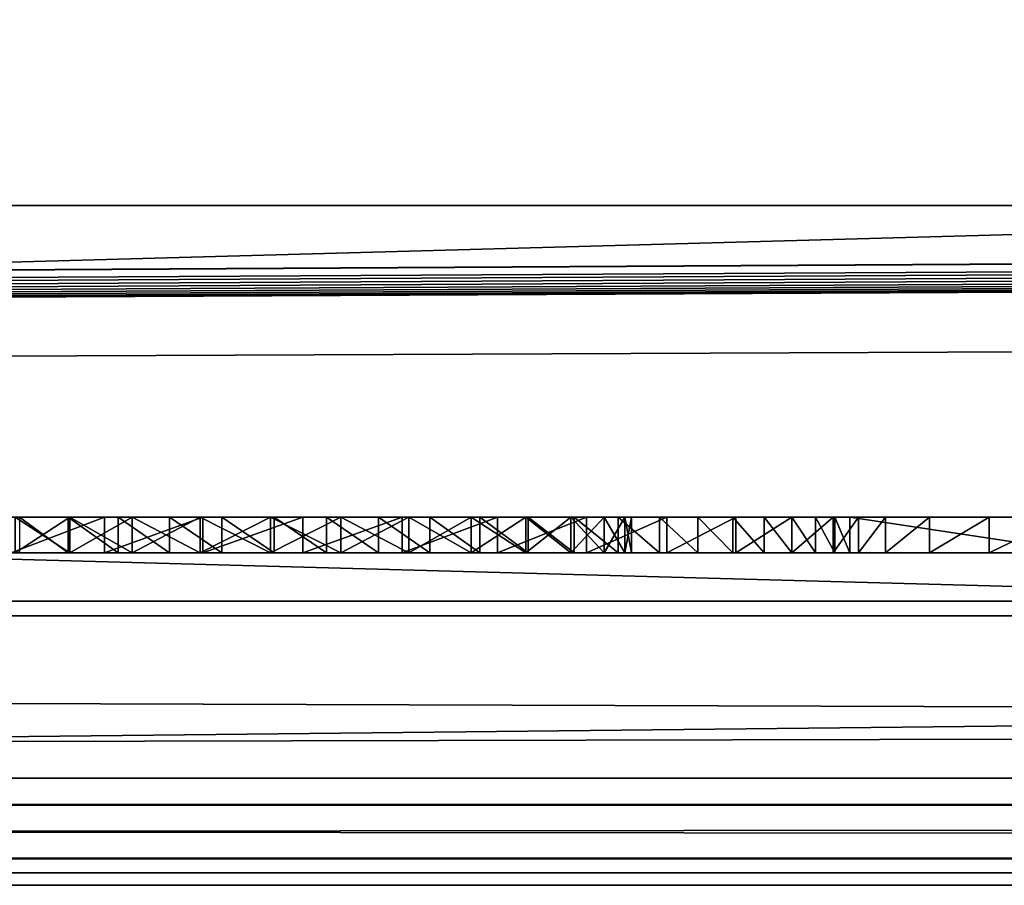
# Model space of a CAD drawing. Header units: inches. Extents: x -17.4 to 17.4, y 0 to 14.
# Tile 13 of 22: x 0.205 to 0.48, y -0.03 to 0.212. Entities that reach past the tile are written whole.
import ezdxf

# ---------------------------------------------------------------- set-up
doc = ezdxf.new("R2010")
doc.units = ezdxf.units.IN
doc.header["$LTSCALE"] = 65.185185
doc.header["$MEASUREMENT"] = 0
for name, color, linetype in [('10', 7, 'CONTINUOUS'), ('11', 7, 'CONTINUOUS'), ('118', 7, 'CONTINUOUS'), ('119', 7, 'CONTINUOUS'), ('121', 7, 'CONTINUOUS'), ('143', 7, 'CONTINUOUS'), ('149', 7, 'CONTINUOUS'), ('150', 7, 'CONTINUOUS'), ('158', 7, 'CONTINUOUS'), ('159', 7, 'CONTINUOUS'), ('160', 7, 'CONTINUOUS'), ('17', 7, 'CONTINUOUS'), ('171', 7, 'CONTINUOUS'), ('18', 7, 'CONTINUOUS'), ('19', 7, 'CONTINUOUS'), ('22', 7, 'CONTINUOUS'), ('23', 7, 'CONTINUOUS'), ('6', 7, 'CONTINUOUS'), ('7', 7, 'CONTINUOUS'), ('8', 7, 'CONTINUOUS'), ('9', 7, 'CONTINUOUS')]:
    doc.layers.add(name, color=color, linetype=linetype)

msp = doc.modelspace()

# ---------------------------------------------------------------- linework, layer by layer
at = {"layer": '10', "color": 7, "linetype": 'Continuous'}
for points in [[(-17.226, 0, -0.5), (17.226, 0, -0.5), (-17.226, -0.015, -0.5), (-17.226, 0, -0.5)], [(17.226, 0, -0.5), (-17.226, -0.03, -0.5), (-17.226, -0.015, -0.5), (17.226, 0, -0.5)], [(-17.226, -0.03, -0.5), (17.226, 0, -0.5), (17.226, -0.015, -0.5), (-17.226, -0.03, -0.5)], [(17.226, -0.03, -0.5), (-17.226, -0.03, -0.5), (17.226, -0.015, -0.5), (17.226, -0.03, -0.5)]]:
    msp.add_3dface(points, dxfattribs=at)
at = {"layer": '11', "color": 7, "linetype": 'Continuous'}
for points in [[(17.1635, 1.97, -0.03), (17.1635, 0, -0.03), (-17.1635, 0, -0.03), (17.1635, 1.97, -0.03)], [(17.1635, 1.97, -0.03), (-17.1635, 0, -0.03), (-17.1635, 1.97, -0.03), (17.1635, 1.97, -0.03)]]:
    msp.add_3dface(points, dxfattribs=at)
at = {"layer": '118', "color": 7, "linetype": 'Continuous'}
for points in [[(3.405, 0.04541, 19.00447), (3.405, -0.02655, 20.37759), (-3.405, -0.02655, 20.37759), (3.405, 0.04541, 19.00447)], [(-3.405, 0.04541, 19.00447), (3.405, 0.04541, 19.00447), (-3.405, -0.02655, 20.37759), (-3.405, 0.04541, 19.00447)]]:
    msp.add_3dface(points, dxfattribs=at)
at = {"layer": '119', "color": 7, "linetype": 'Continuous'}
for points in [[(-3.405, 0.23216, 19.01426), (3.405, 0.23216, 19.01426), (-3.405, 0.04541, 19.00447), (-3.405, 0.23216, 19.01426)], [(3.405, 0.23216, 19.01426), (3.405, 0.04541, 19.00447), (-3.405, 0.04541, 19.00447), (3.405, 0.23216, 19.01426)]]:
    msp.add_3dface(points, dxfattribs=at)
at = {"layer": '121', "color": 7, "linetype": 'Continuous'}
for points in [[(3.405, 0.16019, 20.38737), (-3.405, 0.16019, 20.38737), (3.405, -0.02655, 20.37759), (3.405, 0.16019, 20.38737)], [(3.405, -0.02655, 20.37759), (-3.405, 0.16019, 20.38737), (-3.405, -0.02655, 20.37759), (3.405, -0.02655, 20.37759)]]:
    msp.add_3dface(points, dxfattribs=at)
at = {"layer": '143', "color": 7, "linetype": 'Continuous'}
for points in [[(0.20244, 0.063, 0.33159), (0.22859, 0.063, 0.32158), (0.20359, 0.063, 0.41058), (0.20244, 0.063, 0.33159)], [(0.2189, 0.063, 0.56598), (0.20485, 0.063, 0.63355), (0.20359, 0.063, 0.55342), (0.2189, 0.063, 0.56598)], [(0.20359, 0.063, 0.41058), (0.22859, 0.063, 0.32158), (0.2189, 0.063, 0.39802), (0.20359, 0.063, 0.41058)], [(0.21843, 0.063, 0.63912), (0.20485, 0.063, 0.63355), (0.2189, 0.063, 0.56598), (0.21843, 0.063, 0.63912)], [(0.23245, 0.063, 0.64349), (0.21843, 0.063, 0.63912), (0.2189, 0.063, 0.56598), (0.23245, 0.063, 0.64349)], [(0.23636, 0.063, 0.57531), (0.23245, 0.063, 0.64349), (0.2189, 0.063, 0.56598), (0.23636, 0.063, 0.57531)], [(0.2189, 0.063, 0.39802), (0.22859, 0.063, 0.32158), (0.23636, 0.063, 0.38869), (0.2189, 0.063, 0.39802)], [(0.22859, 0.063, 0.32158), (0.25606, 0.063, 0.31608), (0.23636, 0.063, 0.38869), (0.22859, 0.063, 0.32158)], [(0.2468, 0.063, 0.6466), (0.23245, 0.063, 0.64349), (0.23636, 0.063, 0.57531), (0.2468, 0.063, 0.6466)], [(0.25531, 0.063, 0.58106), (0.2468, 0.063, 0.6466), (0.23636, 0.063, 0.57531), (0.25531, 0.063, 0.58106)], [(0.23636, 0.063, 0.38869), (0.25606, 0.063, 0.31608), (0.25531, 0.063, 0.38294), (0.23636, 0.063, 0.38869)], [(0.26137, 0.063, 0.64844), (0.2468, 0.063, 0.6466), (0.25531, 0.063, 0.58106), (0.26137, 0.063, 0.64844)], [(0.27501, 0.063, 0.583), (0.26137, 0.063, 0.64844), (0.25531, 0.063, 0.58106), (0.27501, 0.063, 0.583)], [(0.25531, 0.063, 0.38294), (0.25606, 0.063, 0.31608), (0.27501, 0.063, 0.381), (0.25531, 0.063, 0.38294)], [(0.25606, 0.063, 0.31608), (0.28406, 0.063, 0.31525), (0.27501, 0.063, 0.381), (0.25606, 0.063, 0.31608)], [(0.27604, 0.063, 0.649), (0.26137, 0.063, 0.64844), (0.27501, 0.063, 0.583), (0.27604, 0.063, 0.649)], [(0.29471, 0.063, 0.58106), (0.27604, 0.063, 0.649), (0.27501, 0.063, 0.583), (0.29471, 0.063, 0.58106)], [(0.27501, 0.063, 0.381), (0.28406, 0.063, 0.31525), (0.29471, 0.063, 0.38294), (0.27501, 0.063, 0.381)], [(0.29071, 0.063, 0.64826), (0.27604, 0.063, 0.649), (0.29471, 0.063, 0.58106), (0.29071, 0.063, 0.64826)], [(0.28406, 0.063, 0.31525), (0.3118, 0.063, 0.3191), (0.29471, 0.063, 0.38294), (0.28406, 0.063, 0.31525)], [(0.30525, 0.063, 0.64624), (0.29071, 0.063, 0.64826), (0.29471, 0.063, 0.58106), (0.30525, 0.063, 0.64624)], [(0.31366, 0.063, 0.57531), (0.30525, 0.063, 0.64624), (0.29471, 0.063, 0.58106), (0.31366, 0.063, 0.57531)], [(0.29471, 0.063, 0.38294), (0.3118, 0.063, 0.3191), (0.31366, 0.063, 0.38869), (0.29471, 0.063, 0.38294)], [(0.31956, 0.063, 0.64295), (0.30525, 0.063, 0.64624), (0.31366, 0.063, 0.57531), (0.31956, 0.063, 0.64295)], [(0.3118, 0.063, 0.3191), (0.33851, 0.063, 0.32754), (0.31366, 0.063, 0.38869), (0.3118, 0.063, 0.3191)], [(0.33112, 0.063, 0.56598), (0.31956, 0.063, 0.64295), (0.31366, 0.063, 0.57531), (0.33112, 0.063, 0.56598)], [(0.31366, 0.063, 0.38869), (0.33851, 0.063, 0.32754), (0.33112, 0.063, 0.39802), (0.31366, 0.063, 0.38869)], [(0.33352, 0.063, 0.63841), (0.31956, 0.063, 0.64295), (0.33112, 0.063, 0.56598), (0.33352, 0.063, 0.63841)], [(0.34643, 0.063, 0.55342), (0.33352, 0.063, 0.63841), (0.33112, 0.063, 0.56598), (0.34643, 0.063, 0.55342)], [(0.33112, 0.063, 0.39802), (0.33851, 0.063, 0.32754), (0.34643, 0.063, 0.41058), (0.33112, 0.063, 0.39802)], [(0.34704, 0.063, 0.63267), (0.33352, 0.063, 0.63841), (0.34643, 0.063, 0.55342), (0.34704, 0.063, 0.63267)], [(0.33851, 0.063, 0.32754), (0.36343, 0.063, 0.34033), (0.34643, 0.063, 0.41058), (0.33851, 0.063, 0.32754)], [(0.35899, 0.063, 0.53811), (0.34704, 0.063, 0.63267), (0.34643, 0.063, 0.55342), (0.35899, 0.063, 0.53811)], [(0.34643, 0.063, 0.41058), (0.36343, 0.063, 0.34033), (0.35899, 0.063, 0.42589), (0.34643, 0.063, 0.41058)], [(0.35999, 0.063, 0.62576), (0.34704, 0.063, 0.63267), (0.35899, 0.063, 0.53811), (0.35999, 0.063, 0.62576)], [(0.36832, 0.063, 0.52065), (0.35999, 0.063, 0.62576), (0.35899, 0.063, 0.53811), (0.36832, 0.063, 0.52065)], [(0.35899, 0.063, 0.42589), (0.36343, 0.063, 0.34033), (0.36832, 0.063, 0.44335), (0.35899, 0.063, 0.42589)], [(0.37229, 0.063, 0.61774), (0.35999, 0.063, 0.62576), (0.36832, 0.063, 0.52065), (0.37229, 0.063, 0.61774)], [(0.36343, 0.063, 0.34033), (0.38586, 0.063, 0.3571), (0.36832, 0.063, 0.44335), (0.36343, 0.063, 0.34033)], [(0.37407, 0.063, 0.5017), (0.37229, 0.063, 0.61774), (0.36832, 0.063, 0.52065), (0.37407, 0.063, 0.5017)], [(0.36832, 0.063, 0.44335), (0.38586, 0.063, 0.3571), (0.37407, 0.063, 0.4623), (0.36832, 0.063, 0.44335)], [(0.38384, 0.063, 0.60867), (0.37229, 0.063, 0.61774), (0.37601, 0.063, 0.482), (0.38384, 0.063, 0.60867)], [(0.37601, 0.063, 0.482), (0.37229, 0.063, 0.61774), (0.37407, 0.063, 0.5017), (0.37601, 0.063, 0.482)], [(0.37407, 0.063, 0.4623), (0.38586, 0.063, 0.3571), (0.37601, 0.063, 0.482), (0.37407, 0.063, 0.4623)], [(0.38586, 0.063, 0.3571), (0.38384, 0.063, 0.60867), (0.37601, 0.063, 0.482), (0.38586, 0.063, 0.3571)], [(0.39455, 0.063, 0.59862), (0.38384, 0.063, 0.60867), (0.38586, 0.063, 0.3571), (0.39455, 0.063, 0.59862)], [(0.40518, 0.063, 0.37738), (0.39455, 0.063, 0.59862), (0.38586, 0.063, 0.3571), (0.40518, 0.063, 0.37738)], [(0.40433, 0.063, 0.58767), (0.39455, 0.063, 0.59862), (0.40518, 0.063, 0.37738), (0.40433, 0.063, 0.58767)], [(0.41311, 0.063, 0.5759), (0.40433, 0.063, 0.58767), (0.40518, 0.063, 0.37738), (0.41311, 0.063, 0.5759)], [(0.42083, 0.063, 0.40061), (0.41311, 0.063, 0.5759), (0.40518, 0.063, 0.37738), (0.42083, 0.063, 0.40061)], [(0.42082, 0.063, 0.56341), (0.41311, 0.063, 0.5759), (0.42083, 0.063, 0.40061), (0.42082, 0.063, 0.56341)], [(0.42741, 0.063, 0.55028), (0.42082, 0.063, 0.56341), (0.42083, 0.063, 0.40061), (0.42741, 0.063, 0.55028)], [(0.43238, 0.063, 0.42612), (0.42741, 0.063, 0.55028), (0.42083, 0.063, 0.40061), (0.43238, 0.063, 0.42612)], [(0.43282, 0.063, 0.53663), (0.42741, 0.063, 0.55028), (0.43238, 0.063, 0.42612), (0.43282, 0.063, 0.53663)], [(0.43951, 0.063, 0.45321), (0.43282, 0.063, 0.53663), (0.43238, 0.063, 0.42612), (0.43951, 0.063, 0.45321)], [(0.43701, 0.063, 0.52256), (0.43282, 0.063, 0.53663), (0.43951, 0.063, 0.45321), (0.43701, 0.063, 0.52256)], [(0.43701, 0.063, 0.757), (0.43701, 0.063, 0.52256), (0.43951, 0.063, 0.45321), (0.43701, 0.063, 0.757)], [(0.50301, 0.063, 0.757), (0.43701, 0.063, 0.757), (0.50301, 0.063, 0.649), (0.50301, 0.063, 0.757)], [(0.50301, 0.063, 0.649), (0.43701, 0.063, 0.757), (0.50301, 0.063, 0.583), (0.50301, 0.063, 0.649)], [(0.50301, 0.063, 0.583), (0.43701, 0.063, 0.757), (0.50301, 0.063, 0.482), (0.50301, 0.063, 0.583)], [(0.50301, 0.063, 0.482), (0.43701, 0.063, 0.757), (0.49658, 0.063, 0.35414), (0.50301, 0.063, 0.482)], [(0.49658, 0.063, 0.35414), (0.43701, 0.063, 0.757), (0.47599, 0.063, 0.37476), (0.49658, 0.063, 0.35414)], [(0.47599, 0.063, 0.37476), (0.43701, 0.063, 0.757), (0.4593, 0.063, 0.39864), (0.47599, 0.063, 0.37476)], [(0.4593, 0.063, 0.39864), (0.43701, 0.063, 0.757), (0.44702, 0.063, 0.42506), (0.4593, 0.063, 0.39864)], [(0.44702, 0.063, 0.42506), (0.43701, 0.063, 0.757), (0.43951, 0.063, 0.45321), (0.44702, 0.063, 0.42506)]]:
    msp.add_3dface(points, dxfattribs=at)
at = {"layer": '149', "color": 7, "linetype": 'Continuous'}
for points in [[(0.20244, 0.073, 0.33159), (0.2286, 0.073, 0.32158), (0.20244, 0.063, 0.33159), (0.20244, 0.073, 0.33159)], [(0.2286, 0.073, 0.32158), (0.22859, 0.063, 0.32158), (0.20244, 0.063, 0.33159), (0.2286, 0.073, 0.32158)], [(0.2286, 0.073, 0.32158), (0.25606, 0.073, 0.31608), (0.22859, 0.063, 0.32158), (0.2286, 0.073, 0.32158)], [(0.25606, 0.073, 0.31608), (0.25606, 0.063, 0.31608), (0.22859, 0.063, 0.32158), (0.25606, 0.073, 0.31608)], [(0.25606, 0.073, 0.31608), (0.28406, 0.073, 0.31525), (0.25606, 0.063, 0.31608), (0.25606, 0.073, 0.31608)], [(0.28406, 0.073, 0.31525), (0.28406, 0.063, 0.31525), (0.25606, 0.063, 0.31608), (0.28406, 0.073, 0.31525)], [(0.28406, 0.073, 0.31525), (0.3118, 0.073, 0.3191), (0.28406, 0.063, 0.31525), (0.28406, 0.073, 0.31525)], [(0.3118, 0.073, 0.3191), (0.3118, 0.063, 0.3191), (0.28406, 0.063, 0.31525), (0.3118, 0.073, 0.3191)], [(0.3118, 0.073, 0.3191), (0.33851, 0.073, 0.32754), (0.3118, 0.063, 0.3191), (0.3118, 0.073, 0.3191)], [(0.33851, 0.073, 0.32754), (0.33851, 0.063, 0.32754), (0.3118, 0.063, 0.3191), (0.33851, 0.073, 0.32754)], [(0.33851, 0.073, 0.32754), (0.36343, 0.073, 0.34033), (0.33851, 0.063, 0.32754), (0.33851, 0.073, 0.32754)], [(0.36343, 0.073, 0.34033), (0.36343, 0.063, 0.34033), (0.33851, 0.063, 0.32754), (0.36343, 0.073, 0.34033)], [(0.36343, 0.073, 0.34033), (0.38586, 0.073, 0.3571), (0.36343, 0.063, 0.34033), (0.36343, 0.073, 0.34033)], [(0.38586, 0.073, 0.3571), (0.38586, 0.063, 0.3571), (0.36343, 0.063, 0.34033), (0.38586, 0.073, 0.3571)], [(0.38586, 0.073, 0.3571), (0.40518, 0.073, 0.37738), (0.38586, 0.063, 0.3571), (0.38586, 0.073, 0.3571)], [(0.40518, 0.073, 0.37738), (0.40518, 0.063, 0.37738), (0.38586, 0.063, 0.3571), (0.40518, 0.073, 0.37738)], [(0.40518, 0.073, 0.37738), (0.42083, 0.073, 0.40061), (0.40518, 0.063, 0.37738), (0.40518, 0.073, 0.37738)], [(0.42083, 0.073, 0.40061), (0.42083, 0.063, 0.40061), (0.40518, 0.063, 0.37738), (0.42083, 0.073, 0.40061)], [(0.42083, 0.073, 0.40061), (0.43238, 0.073, 0.42612), (0.42083, 0.063, 0.40061), (0.42083, 0.073, 0.40061)], [(0.43238, 0.073, 0.42612), (0.43238, 0.063, 0.42612), (0.42083, 0.063, 0.40061), (0.43238, 0.073, 0.42612)], [(0.43238, 0.073, 0.42612), (0.43951, 0.073, 0.45321), (0.43238, 0.063, 0.42612), (0.43238, 0.073, 0.42612)], [(0.43951, 0.073, 0.45321), (0.43951, 0.063, 0.45321), (0.43238, 0.063, 0.42612), (0.43951, 0.073, 0.45321)]]:
    msp.add_3dface(points, dxfattribs=at)
at = {"layer": '150', "color": 7, "linetype": 'Continuous'}
for points in [[(0.43951, 0.073, 0.45321), (0.44702, 0.073, 0.42506), (0.43951, 0.063, 0.45321), (0.43951, 0.073, 0.45321)], [(0.44702, 0.073, 0.42506), (0.44702, 0.063, 0.42506), (0.43951, 0.063, 0.45321), (0.44702, 0.073, 0.42506)], [(0.44702, 0.073, 0.42506), (0.4593, 0.073, 0.39864), (0.44702, 0.063, 0.42506), (0.44702, 0.073, 0.42506)], [(0.4593, 0.073, 0.39864), (0.4593, 0.063, 0.39864), (0.44702, 0.063, 0.42506), (0.4593, 0.073, 0.39864)], [(0.4593, 0.073, 0.39864), (0.47599, 0.073, 0.37476), (0.4593, 0.063, 0.39864), (0.4593, 0.073, 0.39864)], [(0.47599, 0.073, 0.37476), (0.47599, 0.063, 0.37476), (0.4593, 0.063, 0.39864), (0.47599, 0.073, 0.37476)], [(0.47599, 0.073, 0.37476), (0.49658, 0.073, 0.35414), (0.47599, 0.063, 0.37476), (0.47599, 0.073, 0.37476)], [(0.49658, 0.073, 0.35414), (0.49658, 0.063, 0.35414), (0.47599, 0.063, 0.37476), (0.49658, 0.073, 0.35414)]]:
    msp.add_3dface(points, dxfattribs=at)
at = {"layer": '158', "color": 7, "linetype": 'Continuous'}
for points in [[(0.50301, 0.073, 0.757), (0.43701, 0.073, 0.757), (0.50301, 0.063, 0.757), (0.50301, 0.073, 0.757)], [(0.43701, 0.073, 0.757), (0.43701, 0.063, 0.757), (0.50301, 0.063, 0.757), (0.43701, 0.073, 0.757)]]:
    msp.add_3dface(points, dxfattribs=at)
at = {"layer": '159', "color": 7, "linetype": 'Continuous'}
for points in [[(0.43701, 0.073, 0.757), (0.43701, 0.073, 0.52256), (0.43701, 0.063, 0.757), (0.43701, 0.073, 0.757)], [(0.43701, 0.073, 0.52256), (0.43701, 0.063, 0.52256), (0.43701, 0.063, 0.757), (0.43701, 0.073, 0.52256)]]:
    msp.add_3dface(points, dxfattribs=at)
at = {"layer": '160', "color": 7, "linetype": 'Continuous'}
for points in [[(0.21843, 0.073, 0.63912), (0.20485, 0.073, 0.63355), (0.21843, 0.063, 0.63912), (0.21843, 0.073, 0.63912)], [(0.20485, 0.073, 0.63355), (0.20485, 0.063, 0.63355), (0.21843, 0.063, 0.63912), (0.20485, 0.073, 0.63355)], [(0.23245, 0.073, 0.64349), (0.21843, 0.073, 0.63912), (0.23245, 0.063, 0.64349), (0.23245, 0.073, 0.64349)], [(0.21843, 0.073, 0.63912), (0.21843, 0.063, 0.63912), (0.23245, 0.063, 0.64349), (0.21843, 0.073, 0.63912)], [(0.2468, 0.073, 0.6466), (0.23245, 0.073, 0.64349), (0.2468, 0.063, 0.6466), (0.2468, 0.073, 0.6466)], [(0.23245, 0.073, 0.64349), (0.23245, 0.063, 0.64349), (0.2468, 0.063, 0.6466), (0.23245, 0.073, 0.64349)], [(0.26137, 0.073, 0.64844), (0.2468, 0.073, 0.6466), (0.26137, 0.063, 0.64844), (0.26137, 0.073, 0.64844)], [(0.2468, 0.073, 0.6466), (0.2468, 0.063, 0.6466), (0.26137, 0.063, 0.64844), (0.2468, 0.073, 0.6466)], [(0.27604, 0.073, 0.649), (0.26137, 0.073, 0.64844), (0.27604, 0.063, 0.649), (0.27604, 0.073, 0.649)], [(0.26137, 0.073, 0.64844), (0.26137, 0.063, 0.64844), (0.27604, 0.063, 0.649), (0.26137, 0.073, 0.64844)], [(0.29071, 0.073, 0.64826), (0.27604, 0.073, 0.649), (0.29071, 0.063, 0.64826), (0.29071, 0.073, 0.64826)], [(0.27604, 0.073, 0.649), (0.27604, 0.063, 0.649), (0.29071, 0.063, 0.64826), (0.27604, 0.073, 0.649)], [(0.30525, 0.073, 0.64624), (0.29071, 0.073, 0.64826), (0.30525, 0.063, 0.64624), (0.30525, 0.073, 0.64624)], [(0.29071, 0.073, 0.64826), (0.29071, 0.063, 0.64826), (0.30525, 0.063, 0.64624), (0.29071, 0.073, 0.64826)], [(0.31956, 0.073, 0.64295), (0.30525, 0.073, 0.64624), (0.31956, 0.063, 0.64295), (0.31956, 0.073, 0.64295)], [(0.30525, 0.073, 0.64624), (0.30525, 0.063, 0.64624), (0.31956, 0.063, 0.64295), (0.30525, 0.073, 0.64624)], [(0.33353, 0.073, 0.63841), (0.31956, 0.073, 0.64295), (0.33352, 0.063, 0.63841), (0.33353, 0.073, 0.63841)], [(0.31956, 0.073, 0.64295), (0.31956, 0.063, 0.64295), (0.33352, 0.063, 0.63841), (0.31956, 0.073, 0.64295)], [(0.33353, 0.073, 0.63841), (0.33352, 0.063, 0.63841), (0.34704, 0.063, 0.63267), (0.33353, 0.073, 0.63841)], [(0.34704, 0.073, 0.63267), (0.33353, 0.073, 0.63841), (0.34704, 0.063, 0.63267), (0.34704, 0.073, 0.63267)], [(0.35999, 0.073, 0.62576), (0.34704, 0.073, 0.63267), (0.35999, 0.063, 0.62576), (0.35999, 0.073, 0.62576)], [(0.34704, 0.073, 0.63267), (0.34704, 0.063, 0.63267), (0.35999, 0.063, 0.62576), (0.34704, 0.073, 0.63267)], [(0.37229, 0.073, 0.61774), (0.35999, 0.073, 0.62576), (0.37229, 0.063, 0.61774), (0.37229, 0.073, 0.61774)], [(0.35999, 0.073, 0.62576), (0.35999, 0.063, 0.62576), (0.37229, 0.063, 0.61774), (0.35999, 0.073, 0.62576)], [(0.38384, 0.073, 0.60867), (0.37229, 0.073, 0.61774), (0.38384, 0.063, 0.60867), (0.38384, 0.073, 0.60867)], [(0.37229, 0.073, 0.61774), (0.37229, 0.063, 0.61774), (0.38384, 0.063, 0.60867), (0.37229, 0.073, 0.61774)], [(0.39455, 0.073, 0.59862), (0.38384, 0.073, 0.60867), (0.39455, 0.063, 0.59862), (0.39455, 0.073, 0.59862)], [(0.38384, 0.073, 0.60867), (0.38384, 0.063, 0.60867), (0.39455, 0.063, 0.59862), (0.38384, 0.073, 0.60867)], [(0.40433, 0.073, 0.58767), (0.39455, 0.073, 0.59862), (0.40433, 0.063, 0.58767), (0.40433, 0.073, 0.58767)], [(0.39455, 0.073, 0.59862), (0.39455, 0.063, 0.59862), (0.40433, 0.063, 0.58767), (0.39455, 0.073, 0.59862)], [(0.41311, 0.073, 0.5759), (0.40433, 0.073, 0.58767), (0.41311, 0.063, 0.5759), (0.41311, 0.073, 0.5759)], [(0.40433, 0.073, 0.58767), (0.40433, 0.063, 0.58767), (0.41311, 0.063, 0.5759), (0.40433, 0.073, 0.58767)], [(0.42082, 0.073, 0.56341), (0.41311, 0.073, 0.5759), (0.42082, 0.063, 0.56341), (0.42082, 0.073, 0.56341)], [(0.41311, 0.073, 0.5759), (0.41311, 0.063, 0.5759), (0.42082, 0.063, 0.56341), (0.41311, 0.073, 0.5759)], [(0.42741, 0.073, 0.55028), (0.42082, 0.073, 0.56341), (0.42741, 0.063, 0.55028), (0.42741, 0.073, 0.55028)], [(0.42082, 0.073, 0.56341), (0.42082, 0.063, 0.56341), (0.42741, 0.063, 0.55028), (0.42082, 0.073, 0.56341)], [(0.43282, 0.073, 0.53663), (0.42741, 0.073, 0.55028), (0.43282, 0.063, 0.53663), (0.43282, 0.073, 0.53663)], [(0.42741, 0.073, 0.55028), (0.42741, 0.063, 0.55028), (0.43282, 0.063, 0.53663), (0.42741, 0.073, 0.55028)], [(0.43701, 0.073, 0.52256), (0.43282, 0.073, 0.53663), (0.43701, 0.063, 0.52256), (0.43701, 0.073, 0.52256)], [(0.43282, 0.073, 0.53663), (0.43282, 0.063, 0.53663), (0.43701, 0.063, 0.52256), (0.43282, 0.073, 0.53663)]]:
    msp.add_3dface(points, dxfattribs=at)
at = {"layer": '17', "color": 7, "linetype": 'Continuous'}
for points in [[(-16.3225, -0.03), (16.3225, -0.03), (-16.3225, 0.073), (-16.3225, -0.03)], [(16.3225, -0.03), (16.3225, 0.073), (-16.3225, 0.073), (16.3225, -0.03)]]:
    msp.add_3dface(points, dxfattribs=at)
at = {"layer": '171', "color": 7, "linetype": 'Continuous'}
for points in [[(0.20359, 0.073, 0.55342), (0.2189, 0.073, 0.56598), (0.20359, 0.063, 0.55342), (0.20359, 0.073, 0.55342)], [(0.2189, 0.073, 0.56598), (0.2189, 0.063, 0.56598), (0.20359, 0.063, 0.55342), (0.2189, 0.073, 0.56598)], [(0.2189, 0.073, 0.39802), (0.20359, 0.073, 0.41058), (0.2189, 0.063, 0.39802), (0.2189, 0.073, 0.39802)], [(0.20359, 0.073, 0.41058), (0.20359, 0.063, 0.41058), (0.2189, 0.063, 0.39802), (0.20359, 0.073, 0.41058)], [(0.2189, 0.073, 0.56598), (0.23636, 0.073, 0.57531), (0.2189, 0.063, 0.56598), (0.2189, 0.073, 0.56598)], [(0.23636, 0.073, 0.57531), (0.23636, 0.063, 0.57531), (0.2189, 0.063, 0.56598), (0.23636, 0.073, 0.57531)], [(0.23636, 0.073, 0.38869), (0.2189, 0.073, 0.39802), (0.23636, 0.063, 0.38869), (0.23636, 0.073, 0.38869)], [(0.2189, 0.073, 0.39802), (0.2189, 0.063, 0.39802), (0.23636, 0.063, 0.38869), (0.2189, 0.073, 0.39802)], [(0.23636, 0.073, 0.57531), (0.2553, 0.073, 0.58106), (0.23636, 0.063, 0.57531), (0.23636, 0.073, 0.57531)], [(0.2553, 0.073, 0.58106), (0.25531, 0.063, 0.58106), (0.23636, 0.063, 0.57531), (0.2553, 0.073, 0.58106)], [(0.2553, 0.073, 0.38294), (0.23636, 0.073, 0.38869), (0.25531, 0.063, 0.38294), (0.2553, 0.073, 0.38294)], [(0.23636, 0.073, 0.38869), (0.23636, 0.063, 0.38869), (0.25531, 0.063, 0.38294), (0.23636, 0.073, 0.38869)], [(0.2553, 0.073, 0.58106), (0.27501, 0.073, 0.583), (0.25531, 0.063, 0.58106), (0.2553, 0.073, 0.58106)], [(0.27501, 0.073, 0.381), (0.2553, 0.073, 0.38294), (0.27501, 0.063, 0.381), (0.27501, 0.073, 0.381)], [(0.2553, 0.073, 0.38294), (0.25531, 0.063, 0.38294), (0.27501, 0.063, 0.381), (0.2553, 0.073, 0.38294)], [(0.27501, 0.073, 0.583), (0.27501, 0.063, 0.583), (0.25531, 0.063, 0.58106), (0.27501, 0.073, 0.583)], [(0.27501, 0.073, 0.583), (0.29471, 0.073, 0.58106), (0.27501, 0.063, 0.583), (0.27501, 0.073, 0.583)], [(0.29471, 0.073, 0.58106), (0.29471, 0.063, 0.58106), (0.27501, 0.063, 0.583), (0.29471, 0.073, 0.58106)], [(0.29471, 0.073, 0.38294), (0.27501, 0.073, 0.381), (0.29471, 0.063, 0.38294), (0.29471, 0.073, 0.38294)], [(0.27501, 0.073, 0.381), (0.27501, 0.063, 0.381), (0.29471, 0.063, 0.38294), (0.27501, 0.073, 0.381)], [(0.29471, 0.073, 0.58106), (0.31366, 0.073, 0.57531), (0.29471, 0.063, 0.58106), (0.29471, 0.073, 0.58106)], [(0.31366, 0.073, 0.57531), (0.31366, 0.063, 0.57531), (0.29471, 0.063, 0.58106), (0.31366, 0.073, 0.57531)], [(0.31366, 0.073, 0.38869), (0.29471, 0.073, 0.38294), (0.31366, 0.063, 0.38869), (0.31366, 0.073, 0.38869)], [(0.29471, 0.073, 0.38294), (0.29471, 0.063, 0.38294), (0.31366, 0.063, 0.38869), (0.29471, 0.073, 0.38294)], [(0.31366, 0.073, 0.57531), (0.33112, 0.073, 0.56598), (0.31366, 0.063, 0.57531), (0.31366, 0.073, 0.57531)], [(0.33112, 0.073, 0.56598), (0.33112, 0.063, 0.56598), (0.31366, 0.063, 0.57531), (0.33112, 0.073, 0.56598)], [(0.33112, 0.073, 0.39802), (0.31366, 0.073, 0.38869), (0.33112, 0.063, 0.39802), (0.33112, 0.073, 0.39802)], [(0.31366, 0.073, 0.38869), (0.31366, 0.063, 0.38869), (0.33112, 0.063, 0.39802), (0.31366, 0.073, 0.38869)], [(0.33112, 0.073, 0.56598), (0.34643, 0.073, 0.55342), (0.33112, 0.063, 0.56598), (0.33112, 0.073, 0.56598)], [(0.34643, 0.073, 0.55342), (0.34643, 0.063, 0.55342), (0.33112, 0.063, 0.56598), (0.34643, 0.073, 0.55342)], [(0.34643, 0.073, 0.41058), (0.33112, 0.073, 0.39802), (0.34643, 0.063, 0.41058), (0.34643, 0.073, 0.41058)], [(0.33112, 0.073, 0.39802), (0.33112, 0.063, 0.39802), (0.34643, 0.063, 0.41058), (0.33112, 0.073, 0.39802)], [(0.34643, 0.073, 0.55342), (0.35899, 0.073, 0.53811), (0.34643, 0.063, 0.55342), (0.34643, 0.073, 0.55342)], [(0.35899, 0.073, 0.53811), (0.35899, 0.063, 0.53811), (0.34643, 0.063, 0.55342), (0.35899, 0.073, 0.53811)], [(0.35899, 0.073, 0.42589), (0.34643, 0.073, 0.41058), (0.35899, 0.063, 0.42589), (0.35899, 0.073, 0.42589)], [(0.34643, 0.073, 0.41058), (0.34643, 0.063, 0.41058), (0.35899, 0.063, 0.42589), (0.34643, 0.073, 0.41058)], [(0.35899, 0.073, 0.53811), (0.36832, 0.073, 0.52065), (0.35899, 0.063, 0.53811), (0.35899, 0.073, 0.53811)], [(0.36832, 0.073, 0.52065), (0.36832, 0.063, 0.52065), (0.35899, 0.063, 0.53811), (0.36832, 0.073, 0.52065)], [(0.36832, 0.073, 0.44335), (0.35899, 0.073, 0.42589), (0.36832, 0.063, 0.44335), (0.36832, 0.073, 0.44335)], [(0.35899, 0.073, 0.42589), (0.35899, 0.063, 0.42589), (0.36832, 0.063, 0.44335), (0.35899, 0.073, 0.42589)], [(0.36832, 0.073, 0.52065), (0.37407, 0.073, 0.5017), (0.36832, 0.063, 0.52065), (0.36832, 0.073, 0.52065)], [(0.37407, 0.073, 0.5017), (0.37407, 0.063, 0.5017), (0.36832, 0.063, 0.52065), (0.37407, 0.073, 0.5017)], [(0.37407, 0.073, 0.4623), (0.36832, 0.073, 0.44335), (0.37407, 0.063, 0.4623), (0.37407, 0.073, 0.4623)], [(0.36832, 0.073, 0.44335), (0.36832, 0.063, 0.44335), (0.37407, 0.063, 0.4623), (0.36832, 0.073, 0.44335)], [(0.37407, 0.073, 0.5017), (0.37601, 0.073, 0.482), (0.37407, 0.063, 0.5017), (0.37407, 0.073, 0.5017)], [(0.37601, 0.073, 0.482), (0.37407, 0.073, 0.4623), (0.37601, 0.063, 0.482), (0.37601, 0.073, 0.482)], [(0.37601, 0.073, 0.482), (0.37601, 0.063, 0.482), (0.37407, 0.063, 0.5017), (0.37601, 0.073, 0.482)], [(0.37407, 0.073, 0.4623), (0.37407, 0.063, 0.4623), (0.37601, 0.063, 0.482), (0.37407, 0.073, 0.4623)]]:
    msp.add_3dface(points, dxfattribs=at)
at = {"layer": '18', "color": 7, "linetype": 'Continuous'}
for points in [[(16.3225, -0.03, 22.5), (-16.3225, -0.03, 22.5), (16.3225, 0.04948, 22.5), (16.3225, -0.03, 22.5)], [(16.3225, 0.04948, 22.5), (-16.3225, -0.03, 22.5), (-16.3225, 0.04948, 22.5), (16.3225, 0.04948, 22.5)]]:
    msp.add_3dface(points, dxfattribs=at)
at = {"layer": '19', "color": 7, "linetype": 'Continuous'}
for points in [[(-16.3225, 0.04948, 22.5), (3.45837, 0.16039, 20.38356), (7.047, 0.17762, 20.05483), (-16.3225, 0.04948, 22.5)], [(-16.3225, 0.04948, 22.5), (7.047, 0.17762, 20.05483), (7.04909, 0.17637, 20.07867), (-16.3225, 0.04948, 22.5)], [(7.05529, 0.17516, 20.10179), (-16.3225, 0.04948, 22.5), (7.04909, 0.17637, 20.07867), (7.05529, 0.17516, 20.10179)], [(7.06542, 0.17402, 20.12349), (-16.3225, 0.04948, 22.5), (7.05529, 0.17516, 20.10179), (7.06542, 0.17402, 20.12349)], [(7.07917, 0.173, 20.14309), (-16.3225, 0.04948, 22.5), (7.06542, 0.17402, 20.12349), (7.07917, 0.173, 20.14309)], [(7.09612, 0.17211, 20.16002), (-16.3225, 0.04948, 22.5), (7.07917, 0.173, 20.14309), (7.09612, 0.17211, 20.16002)], [(7.11575, 0.17139, 20.17375), (-16.3225, 0.04948, 22.5), (7.09612, 0.17211, 20.16002), (7.11575, 0.17139, 20.17375)], [(7.13747, 0.17086, 20.18386), (-16.3225, 0.04948, 22.5), (7.11575, 0.17139, 20.17375), (7.13747, 0.17086, 20.18386)], [(7.16062, 0.17054, 20.19006), (-16.3225, 0.04948, 22.5), (7.13747, 0.17086, 20.18386), (7.16062, 0.17054, 20.19006)], [(7.1845, 0.17043, 20.19214), (-16.3225, 0.04948, 22.5), (7.16062, 0.17054, 20.19006), (7.1845, 0.17043, 20.19214)], [(16.3225, 0.04948, 22.5), (-16.3225, 0.04948, 22.5), (12.8155, 0.17043, 20.19214), (16.3225, 0.04948, 22.5)], [(12.8155, 0.17043, 20.19214), (-16.3225, 0.04948, 22.5), (7.1845, 0.17043, 20.19214), (12.8155, 0.17043, 20.19214)], [(3.45837, 0.16039, 20.38356), (-16.3225, 0.04948, 22.5), (3.405, 0.16019, 20.38737), (3.45837, 0.16039, 20.38356)], [(-16.3225, 0.04948, 22.5), (-3.405, 0.16019, 20.38737), (3.405, 0.16019, 20.38737), (-16.3225, 0.04948, 22.5)]]:
    msp.add_3dface(points, dxfattribs=at)
at = {"layer": '22', "color": 7, "linetype": 'Continuous'}
for points in [[(16.3225, 0.073, 1.053), (-15.775, 0.52936, 1.053), (-16.3225, 0.52936, 1.053), (16.3225, 0.073, 1.053)], [(-16.3225, 0.073, 1.053), (16.3225, 0.073, 1.053), (-16.3225, 0.52936, 1.053), (-16.3225, 0.073, 1.053)], [(16.3225, 0.073, 1.053), (-15.025, 0.52936, 1.053), (-15.775, 0.52936, 1.053), (16.3225, 0.073, 1.053)], [(-15.025, 0.52936, 1.053), (16.3225, 0.073, 1.053), (-13.85, 0.52936, 1.053), (-15.025, 0.52936, 1.053)], [(16.3225, 0.073, 1.053), (-13.1, 0.52936, 1.053), (-13.85, 0.52936, 1.053), (16.3225, 0.073, 1.053)], [(-13.1, 0.52936, 1.053), (16.3225, 0.073, 1.053), (-11.925, 0.52936, 1.053), (-13.1, 0.52936, 1.053)], [(16.3225, 0.073, 1.053), (-11.175, 0.52936, 1.053), (-11.925, 0.52936, 1.053), (16.3225, 0.073, 1.053)], [(-11.175, 0.52936, 1.053), (16.3225, 0.073, 1.053), (-10, 0.52936, 1.053), (-11.175, 0.52936, 1.053)], [(16.3225, 0.073, 1.053), (-9.25, 0.52936, 1.053), (-10, 0.52936, 1.053), (16.3225, 0.073, 1.053)], [(-9.25, 0.52936, 1.053), (16.3225, 0.073, 1.053), (-8.075, 0.52936, 1.053), (-9.25, 0.52936, 1.053)], [(16.3225, 0.073, 1.053), (-7.325, 0.52936, 1.053), (-8.075, 0.52936, 1.053), (16.3225, 0.073, 1.053)], [(-7.325, 0.52936, 1.053), (16.3225, 0.073, 1.053), (-6.15, 0.52936, 1.053), (-7.325, 0.52936, 1.053)], [(16.3225, 0.073, 1.053), (-5.4, 0.52936, 1.053), (-6.15, 0.52936, 1.053), (16.3225, 0.073, 1.053)], [(-5.4, 0.52936, 1.053), (16.3225, 0.073, 1.053), (-4.225, 0.52936, 1.053), (-5.4, 0.52936, 1.053)], [(16.3225, 0.073, 1.053), (-3.475, 0.52936, 1.053), (-4.225, 0.52936, 1.053), (16.3225, 0.073, 1.053)], [(-3.475, 0.52936, 1.053), (16.3225, 0.073, 1.053), (-2.3, 0.52936, 1.053), (-3.475, 0.52936, 1.053)], [(16.3225, 0.073, 1.053), (-1.55, 0.52936, 1.053), (-2.3, 0.52936, 1.053), (16.3225, 0.073, 1.053)], [(-1.55, 0.52936, 1.053), (16.3225, 0.073, 1.053), (-0.375, 0.52936, 1.053), (-1.55, 0.52936, 1.053)], [(-0.375, 0.52936, 1.053), (16.3225, 0.073, 1.053), (0.375, 0.52936, 1.053), (-0.375, 0.52936, 1.053)], [(16.3225, 0.073, 1.053), (1.55, 0.52936, 1.053), (0.375, 0.52936, 1.053), (16.3225, 0.073, 1.053)]]:
    msp.add_3dface(points, dxfattribs=at)
at = {"layer": '23', "color": 7, "linetype": 'Continuous'}
for points in [[(-16.3225, 0.073), (16.3225, 0.073), (-0.43289, 0.073, 0.315), (-16.3225, 0.073)], [(16.3225, 0.073, 1.053), (-16.3225, 0.073, 1.053), (0.50301, 0.073, 0.757), (16.3225, 0.073, 1.053)], [(0.50301, 0.073, 0.757), (-16.3225, 0.073, 1.053), (0.43701, 0.073, 0.757), (0.50301, 0.073, 0.757)], [(0.43701, 0.073, 0.757), (-16.3225, 0.073, 1.053), (-0.534, 0.073, 0.757), (0.43701, 0.073, 0.757)], [(0.29071, 0.073, 0.64826), (0.43701, 0.073, 0.757), (-0.534, 0.073, 0.757), (0.29071, 0.073, 0.64826)], [(0.27604, 0.073, 0.649), (0.29071, 0.073, 0.64826), (-0.534, 0.073, 0.757), (0.27604, 0.073, 0.649)], [(0.26137, 0.073, 0.64844), (0.27604, 0.073, 0.649), (-0.534, 0.073, 0.757), (0.26137, 0.073, 0.64844)], [(0.2468, 0.073, 0.6466), (0.26137, 0.073, 0.64844), (-0.534, 0.073, 0.757), (0.2468, 0.073, 0.6466)], [(0.23245, 0.073, 0.64349), (0.2468, 0.073, 0.6466), (-0.534, 0.073, 0.757), (0.23245, 0.073, 0.64349)], [(0.21843, 0.073, 0.63912), (0.23245, 0.073, 0.64349), (-0.534, 0.073, 0.757), (0.21843, 0.073, 0.63912)], [(0.20485, 0.073, 0.63355), (0.21843, 0.073, 0.63912), (-0.534, 0.073, 0.757), (0.20485, 0.073, 0.63355)], [(-0.43289, 0.073, 0.315), (16.3225, 0.073), (-0.40388, 0.073, 0.31756), (-0.43289, 0.073, 0.315)], [(-0.40388, 0.073, 0.31756), (16.3225, 0.073), (-0.11305, 0.073, 0.31525), (-0.40388, 0.073, 0.31756)], [(-0.11305, 0.073, 0.31525), (16.3225, 0.073), (-0.08505, 0.073, 0.31608), (-0.11305, 0.073, 0.31525)], [(16.3225, 0.073), (0.28406, 0.073, 0.31525), (-0.08505, 0.073, 0.31608), (16.3225, 0.073)], [(-0.05759, 0.073, 0.32158), (-0.08505, 0.073, 0.31608), (0.28406, 0.073, 0.31525), (-0.05759, 0.073, 0.32158)], [(-0.03143, 0.073, 0.33159), (-0.05759, 0.073, 0.32158), (0.25606, 0.073, 0.31608), (-0.03143, 0.073, 0.33159)], [(0.25606, 0.073, 0.31608), (-0.05759, 0.073, 0.32158), (0.28406, 0.073, 0.31525), (0.25606, 0.073, 0.31608)], [(-0.00731, 0.073, 0.34584), (-0.03143, 0.073, 0.33159), (0.25606, 0.073, 0.31608), (-0.00731, 0.073, 0.34584)], [(0.01409, 0.073, 0.36391), (-0.00731, 0.073, 0.34584), (0.25606, 0.073, 0.31608), (0.01409, 0.073, 0.36391)], [(0.20244, 0.073, 0.33159), (0.01409, 0.073, 0.36391), (0.2286, 0.073, 0.32158), (0.20244, 0.073, 0.33159)], [(0.2286, 0.073, 0.32158), (0.01409, 0.073, 0.36391), (0.25606, 0.073, 0.31608), (0.2286, 0.073, 0.32158)], [(0.2189, 0.073, 0.56598), (0.20359, 0.073, 0.55342), (0.2189, 0.073, 0.39802), (0.2189, 0.073, 0.56598)], [(0.2189, 0.073, 0.39802), (0.20359, 0.073, 0.55342), (0.20359, 0.073, 0.41058), (0.2189, 0.073, 0.39802)], [(0.23636, 0.073, 0.57531), (0.2189, 0.073, 0.56598), (0.23636, 0.073, 0.38869), (0.23636, 0.073, 0.57531)], [(0.23636, 0.073, 0.38869), (0.2189, 0.073, 0.56598), (0.2189, 0.073, 0.39802), (0.23636, 0.073, 0.38869)], [(0.2553, 0.073, 0.58106), (0.23636, 0.073, 0.57531), (0.2553, 0.073, 0.38294), (0.2553, 0.073, 0.58106)], [(0.2553, 0.073, 0.38294), (0.23636, 0.073, 0.57531), (0.23636, 0.073, 0.38869), (0.2553, 0.073, 0.38294)], [(0.27501, 0.073, 0.583), (0.2553, 0.073, 0.58106), (0.27501, 0.073, 0.381), (0.27501, 0.073, 0.583)], [(0.27501, 0.073, 0.381), (0.2553, 0.073, 0.58106), (0.2553, 0.073, 0.38294), (0.27501, 0.073, 0.381)], [(0.29471, 0.073, 0.58106), (0.27501, 0.073, 0.583), (0.29471, 0.073, 0.38294), (0.29471, 0.073, 0.58106)], [(0.29471, 0.073, 0.38294), (0.27501, 0.073, 0.583), (0.27501, 0.073, 0.381), (0.29471, 0.073, 0.38294)], [(0.28406, 0.073, 0.31525), (16.3225, 0.073), (0.3118, 0.073, 0.3191), (0.28406, 0.073, 0.31525)], [(0.30525, 0.073, 0.64624), (0.43701, 0.073, 0.757), (0.29071, 0.073, 0.64826), (0.30525, 0.073, 0.64624)], [(0.31366, 0.073, 0.57531), (0.29471, 0.073, 0.58106), (0.31366, 0.073, 0.38869), (0.31366, 0.073, 0.57531)], [(0.31366, 0.073, 0.38869), (0.29471, 0.073, 0.58106), (0.29471, 0.073, 0.38294), (0.31366, 0.073, 0.38869)], [(0.31956, 0.073, 0.64295), (0.43701, 0.073, 0.757), (0.30525, 0.073, 0.64624), (0.31956, 0.073, 0.64295)], [(0.3118, 0.073, 0.3191), (16.3225, 0.073), (0.60401, 0.073, 0.315), (0.3118, 0.073, 0.3191)], [(0.33851, 0.073, 0.32754), (0.3118, 0.073, 0.3191), (0.60401, 0.073, 0.315), (0.33851, 0.073, 0.32754)], [(0.33112, 0.073, 0.56598), (0.31366, 0.073, 0.57531), (0.33112, 0.073, 0.39802), (0.33112, 0.073, 0.56598)], [(0.33112, 0.073, 0.39802), (0.31366, 0.073, 0.57531), (0.31366, 0.073, 0.38869), (0.33112, 0.073, 0.39802)], [(0.33353, 0.073, 0.63841), (0.43701, 0.073, 0.757), (0.31956, 0.073, 0.64295), (0.33353, 0.073, 0.63841)], [(0.34643, 0.073, 0.55342), (0.33112, 0.073, 0.56598), (0.34643, 0.073, 0.41058), (0.34643, 0.073, 0.55342)], [(0.34643, 0.073, 0.41058), (0.33112, 0.073, 0.56598), (0.33112, 0.073, 0.39802), (0.34643, 0.073, 0.41058)], [(0.34704, 0.073, 0.63267), (0.43701, 0.073, 0.757), (0.33353, 0.073, 0.63841), (0.34704, 0.073, 0.63267)], [(0.36343, 0.073, 0.34033), (0.33851, 0.073, 0.32754), (0.57498, 0.073, 0.31754), (0.36343, 0.073, 0.34033)], [(0.57498, 0.073, 0.31754), (0.33851, 0.073, 0.32754), (0.60401, 0.073, 0.315), (0.57498, 0.073, 0.31754)], [(0.35899, 0.073, 0.53811), (0.34643, 0.073, 0.55342), (0.35899, 0.073, 0.42589), (0.35899, 0.073, 0.53811)], [(0.35899, 0.073, 0.42589), (0.34643, 0.073, 0.55342), (0.34643, 0.073, 0.41058), (0.35899, 0.073, 0.42589)], [(0.35999, 0.073, 0.62576), (0.43701, 0.073, 0.757), (0.34704, 0.073, 0.63267), (0.35999, 0.073, 0.62576)], [(0.36832, 0.073, 0.52065), (0.35899, 0.073, 0.53811), (0.36832, 0.073, 0.44335), (0.36832, 0.073, 0.52065)], [(0.36832, 0.073, 0.44335), (0.35899, 0.073, 0.53811), (0.35899, 0.073, 0.42589), (0.36832, 0.073, 0.44335)], [(0.37229, 0.073, 0.61774), (0.43701, 0.073, 0.757), (0.35999, 0.073, 0.62576), (0.37229, 0.073, 0.61774)], [(0.38586, 0.073, 0.3571), (0.36343, 0.073, 0.34033), (0.57498, 0.073, 0.31754), (0.38586, 0.073, 0.3571)], [(0.37407, 0.073, 0.5017), (0.36832, 0.073, 0.52065), (0.37407, 0.073, 0.4623), (0.37407, 0.073, 0.5017)], [(0.37407, 0.073, 0.4623), (0.36832, 0.073, 0.52065), (0.36832, 0.073, 0.44335), (0.37407, 0.073, 0.4623)], [(0.38384, 0.073, 0.60867), (0.43701, 0.073, 0.757), (0.37229, 0.073, 0.61774), (0.38384, 0.073, 0.60867)], [(0.37601, 0.073, 0.482), (0.37407, 0.073, 0.5017), (0.37407, 0.073, 0.4623), (0.37601, 0.073, 0.482)], [(0.39455, 0.073, 0.59862), (0.43701, 0.073, 0.757), (0.38384, 0.073, 0.60867), (0.39455, 0.073, 0.59862)], [(0.40518, 0.073, 0.37738), (0.38586, 0.073, 0.3571), (0.54684, 0.073, 0.32509), (0.40518, 0.073, 0.37738)], [(0.54684, 0.073, 0.32509), (0.38586, 0.073, 0.3571), (0.57498, 0.073, 0.31754), (0.54684, 0.073, 0.32509)], [(0.40433, 0.073, 0.58767), (0.43701, 0.073, 0.757), (0.39455, 0.073, 0.59862), (0.40433, 0.073, 0.58767)], [(0.41311, 0.073, 0.5759), (0.43701, 0.073, 0.757), (0.40433, 0.073, 0.58767), (0.41311, 0.073, 0.5759)], [(0.42083, 0.073, 0.40061), (0.40518, 0.073, 0.37738), (0.52044, 0.073, 0.33741), (0.42083, 0.073, 0.40061)], [(0.52044, 0.073, 0.33741), (0.40518, 0.073, 0.37738), (0.54684, 0.073, 0.32509), (0.52044, 0.073, 0.33741)], [(0.42082, 0.073, 0.56341), (0.43701, 0.073, 0.757), (0.41311, 0.073, 0.5759), (0.42082, 0.073, 0.56341)], [(0.42741, 0.073, 0.55028), (0.43701, 0.073, 0.757), (0.42082, 0.073, 0.56341), (0.42741, 0.073, 0.55028)], [(0.43238, 0.073, 0.42612), (0.42083, 0.073, 0.40061), (0.47599, 0.073, 0.37476), (0.43238, 0.073, 0.42612)], [(0.47599, 0.073, 0.37476), (0.42083, 0.073, 0.40061), (0.49658, 0.073, 0.35414), (0.47599, 0.073, 0.37476)], [(0.49658, 0.073, 0.35414), (0.42083, 0.073, 0.40061), (0.52044, 0.073, 0.33741), (0.49658, 0.073, 0.35414)], [(0.43282, 0.073, 0.53663), (0.43701, 0.073, 0.757), (0.42741, 0.073, 0.55028), (0.43282, 0.073, 0.53663)], [(0.43951, 0.073, 0.45321), (0.43238, 0.073, 0.42612), (0.44702, 0.073, 0.42506), (0.43951, 0.073, 0.45321)], [(0.44702, 0.073, 0.42506), (0.43238, 0.073, 0.42612), (0.4593, 0.073, 0.39864), (0.44702, 0.073, 0.42506)], [(0.4593, 0.073, 0.39864), (0.43238, 0.073, 0.42612), (0.47599, 0.073, 0.37476), (0.4593, 0.073, 0.39864)], [(0.43701, 0.073, 0.52256), (0.43701, 0.073, 0.757), (0.43282, 0.073, 0.53663), (0.43701, 0.073, 0.52256)]]:
    msp.add_3dface(points, dxfattribs=at)
at = {"layer": '6', "color": 7, "linetype": 'Continuous'}
for points in [[(17.1635, 0, 22.53), (17.1635, 1.97, 22.53), (-17.1635, 1.97, 22.53), (17.1635, 0, 22.53)], [(17.1635, 0, 22.53), (-17.1635, 1.97, 22.53), (-17.1635, 0, 22.53), (17.1635, 0, 22.53)]]:
    msp.add_3dface(points, dxfattribs=at)
at = {"layer": '7', "color": 7, "linetype": 'Continuous'}
for points in [[(-17.1635, 0, -0.03), (17.1635, 0, -0.03), (-17.226, 0, -0.5), (-17.1635, 0, -0.03)], [(-17.226, 0, -0.5), (17.1635, 0, -0.03), (17.226, 0, -0.5), (-17.226, 0, -0.5)], [(-17.1635, 0, 22.53), (-17.226, 0, 23), (17.226, 0, 23), (-17.1635, 0, 22.53)], [(17.1635, 0, 22.53), (-17.1635, 0, 22.53), (17.226, 0, 23), (17.1635, 0, 22.53)]]:
    msp.add_3dface(points, dxfattribs=at)
at = {"layer": '8', "color": 7, "linetype": 'Continuous'}
for points in [[(17.226, 0, 23), (-17.226, 0, 23), (17.226, -0.015, 23), (17.226, 0, 23)], [(-17.226, 0, 23), (-17.226, -0.015, 23), (17.226, -0.03, 23), (-17.226, 0, 23)], [(17.226, -0.015, 23), (-17.226, 0, 23), (17.226, -0.03, 23), (17.226, -0.015, 23)], [(-17.226, -0.015, 23), (-17.226, -0.03, 23), (17.226, -0.03, 23), (-17.226, -0.015, 23)]]:
    msp.add_3dface(points, dxfattribs=at)
at = {"layer": '9', "color": 7, "linetype": 'Continuous'}
for points in [[(17.226, -0.03, 23), (-17.226, -0.03, 23), (16.3225, -0.03, 22.5), (17.226, -0.03, 23)], [(-17.226, -0.03, 23), (-16.3225, -0.03, 22.5), (16.3225, -0.03, 22.5), (-17.226, -0.03, 23)], [(-17.226, -0.03, -0.5), (17.226, -0.03, -0.5), (-16.3225, -0.03), (-17.226, -0.03, -0.5)], [(-16.3225, -0.03), (17.226, -0.03, -0.5), (16.3225, -0.03), (-16.3225, -0.03)]]:
    msp.add_3dface(points, dxfattribs=at)

doc.saveas('drawing.dxf')
